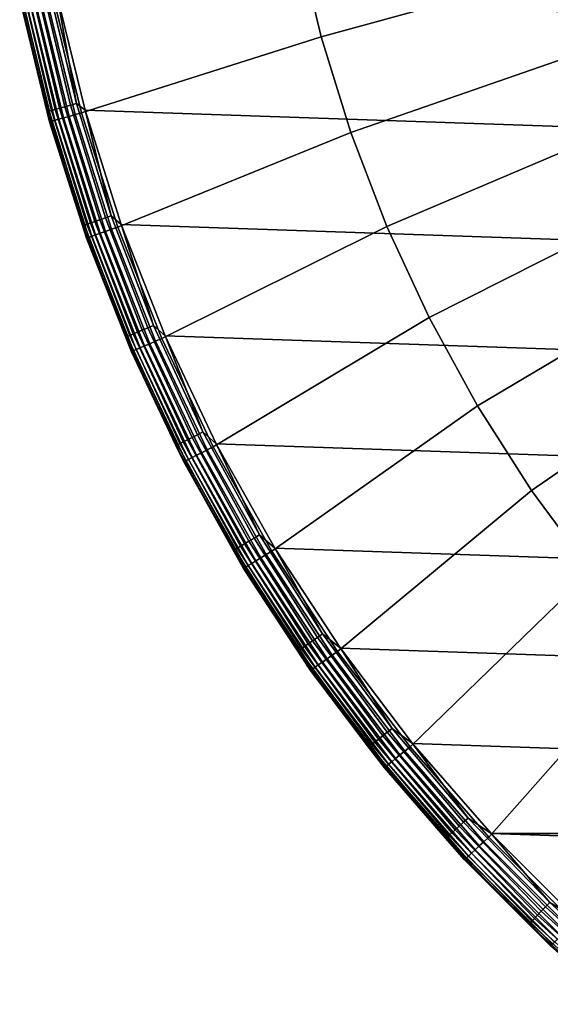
# Model space of a CAD drawing. Header units: metres. Extents: x -24 to 94, y -256 to 25.
# Tile 88 of 195: x -23.51 to -16.39, y -18.32 to -5.1. Entities that reach past the tile are written whole.
import ezdxf

# ---------------------------------------------------------------- set-up
doc = ezdxf.new("R2010")
doc.units = ezdxf.units.M
doc.layers.add('solid_10_061_003_XXX', color=7, linetype='CONTINUOUS')

msp = doc.modelspace()

# ---------------------------------------------------------------- linework, layer by layer
at = {"layer": 'solid_10_061_003_XXX'}
for points in [[(22.633904, -6.321089), (-23.012894, -4.759872), (-23.283913, -3.179563), (23.012894, -4.759871)], [(-19.779963, -4.020454, 139.704315), (-19.467255, -5.332632, 139.704315), (-16.201145, -4.437952, 139.907593), (-16.461388, -3.345924, 139.907593)], [(-19.779963, -4.020454, 139.704315), (-23.062595, -4.792463, 139.387024), (-22.681784, -6.355138, 139.387024), (-19.467255, -5.332632, 139.704315)], [(-19.467255, -5.332632, 139.704315), (-19.067602, -6.620993, 139.704315), (-15.868543, -5.510159, 139.907593), (-16.201145, -4.437952, 139.907593)], [(-23.082863, -6.32305, 0.250378), (-23.45365, -4.767164, 0.250378), (-23.404667, -4.757208, 0.178874), (-23.034655, -6.309844, 0.178874)], [(-23.034655, -6.309844, 0.178874), (-23.404667, -4.757208, 0.178874), (-23.34425, -4.744928, 0.117146), (-22.975193, -6.293556, 0.117146)], [(-22.975193, -6.293556, 0.117146), (-23.34425, -4.744928, 0.117146), (-23.274239, -4.730697, 0.067075), (-22.906288, -6.274681, 0.067075)], [(-22.906288, -6.274681, 0.067075), (-23.274239, -4.730697, 0.067075), (-23.196764, -4.71495, 0.030184), (-22.830038, -6.253794, 0.030184)], [(-22.830038, -6.253794, 0.030184), (-23.196764, -4.71495, 0.030184), (-23.114183, -4.698165, 0.007596), (-22.748764, -6.231531, 0.007596)], [(-22.748764, -6.231531, 0.007596), (-23.114183, -4.698165, 0.007596), (-23.012894, -4.759872)], [(-23.140036, -6.338711, 0.413778), (-23.51174, -4.778972, 0.413778), (-23.489706, -4.774493, 0.329482), (-23.118351, -6.33277, 0.329482)], [(-23.140036, -6.338711, 0.413778), (-23.498018, -4.882944, 0.5), (-23.51174, -4.778972, 0.413778)], [(-23.102114, -6.472909, 138.980301), (-23.489985, -4.881275, 138.980301), (-23.498018, -4.882944, 138.890091), (-23.110014, -6.475122, 138.890091)], [(-23.498018, -4.882944, 0.5), (-23.110014, -6.475122, 0.5), (-23.110014, -6.475122, 138.890091), (-23.498018, -4.882944, 138.890091)], [(-23.140036, -6.338711, 0.413778), (-23.110014, -6.475122, 0.5), (-23.498018, -4.882944, 0.5)], [(-23.489985, -4.881275, 138.980301), (-23.102114, -6.472909, 138.980301), (-23.078455, -6.46628, 139.068146), (-23.465927, -4.876276, 139.068146)], [(-23.118351, -6.33277, 0.329482), (-23.489706, -4.774493, 0.329482), (-23.45365, -4.767164, 0.250378), (-23.082863, -6.32305, 0.250378)], [(-23.465927, -4.876276, 139.068146), (-23.078455, -6.46628, 139.068146), (-23.03982, -6.455455, 139.150055), (-23.426645, -4.868113, 139.150055)], [(-23.426645, -4.868113, 139.150055), (-23.03982, -6.455455, 139.150055), (-22.987499, -6.440795, 139.223328), (-23.373446, -4.857058, 139.223328)], [(-23.373446, -4.857058, 139.223328), (-22.987499, -6.440795, 139.223328), (-22.923233, -6.422789, 139.285507), (-23.3081, -4.843479, 139.285507)], [(-23.3081, -4.843479, 139.285507), (-22.923233, -6.422789, 139.285507), (-22.849159, -6.402034, 139.334518), (-23.232782, -4.827828, 139.334518)], [(-23.232782, -4.827828, 139.334518), (-22.849159, -6.402034, 139.334518), (-22.767744, -6.379222, 139.368744), (-23.15, -4.810626, 139.368744)], [(-23.15, -4.810626, 139.368744), (-22.767744, -6.379222, 139.368744), (-22.681784, -6.355138, 139.387024), (-23.062595, -4.792463, 139.387024)], [(22.148993, -7.853165), (-22.633904, -6.321091), (-23.012894, -4.759872), (22.633904, -6.321089)], [(-22.748764, -6.231531, 0.007596), (-23.012894, -4.759872), (-22.633904, -6.321091)], [(-19.467255, -5.332632, 139.704315), (-22.681784, -6.355138, 139.387024), (-22.195217, -7.888182, 139.387024), (-19.067602, -6.620993, 139.704315)], [(-19.067602, -6.620993, 139.704315), (-18.582788, -7.879783, 139.704315), (-15.465069, -6.557755, 139.907593), (-15.868543, -5.510159, 139.907593)], [(-22.664982, -7.87014, 0.413778), (-23.140036, -6.338711, 0.413778), (-23.118351, -6.33277, 0.329482), (-22.643742, -7.862764, 0.329482)], [(-22.664982, -7.87014, 0.413778), (-23.110014, -6.475122, 0.5), (-23.140036, -6.338711, 0.413778)], [(-22.643742, -7.862764, 0.329482), (-23.118351, -6.33277, 0.329482), (-23.082863, -6.32305, 0.250378), (-22.608984, -7.850695, 0.250378)], [(-22.608984, -7.850695, 0.250378), (-23.082863, -6.32305, 0.250378), (-23.034655, -6.309844, 0.178874), (-22.561766, -7.834299, 0.178874)], [(-22.561766, -7.834299, 0.178874), (-23.034655, -6.309844, 0.178874), (-22.975193, -6.293556, 0.117146), (-22.503525, -7.814075, 0.117146)], [(-22.503525, -7.814075, 0.117146), (-22.975193, -6.293556, 0.117146), (-22.906288, -6.274681, 0.067075), (-22.436033, -7.79064, 0.067075)], [(-22.436033, -7.79064, 0.067075), (-22.906288, -6.274681, 0.067075), (-22.830038, -6.253794, 0.030184), (-22.361349, -7.764707, 0.030184)], [(-22.361349, -7.764707, 0.030184), (-22.830038, -6.253794, 0.030184), (-22.748764, -6.231531, 0.007596), (-22.281744, -7.737065, 0.007596)], [(-22.281744, -7.737065, 0.007596), (-22.748764, -6.231531, 0.007596), (-22.633904, -6.321091)], [(21.561001, -9.347363), (-22.148991, -7.853167), (-22.633904, -6.321091), (22.148993, -7.853165)], [(-22.281744, -7.737065, 0.007596), (-22.633904, -6.321091), (-22.148991, -7.853167)], [(-22.606531, -8.034363, 138.980301), (-23.102114, -6.472909, 138.980301), (-23.110014, -6.475122, 138.890091), (-22.614262, -8.03711, 138.890091)], [(-23.110014, -6.475122, 0.5), (-22.614262, -8.03711, 0.5), (-22.614262, -8.03711, 138.890091), (-23.110014, -6.475122, 138.890091)], [(-22.664982, -7.87014, 0.413778), (-22.614262, -8.03711, 0.5), (-23.110014, -6.475122, 0.5)], [(-23.102114, -6.472909, 138.980301), (-22.606531, -8.034363, 138.980301), (-22.583378, -8.026134, 139.068146), (-23.078455, -6.46628, 139.068146)], [(-23.078455, -6.46628, 139.068146), (-22.583378, -8.026134, 139.068146), (-22.545574, -8.012699, 139.150055), (-23.03982, -6.455455, 139.150055)], [(-23.03982, -6.455455, 139.150055), (-22.545574, -8.012699, 139.150055), (-22.494375, -7.994503, 139.223328), (-22.987499, -6.440795, 139.223328)], [(-22.987499, -6.440795, 139.223328), (-22.494375, -7.994503, 139.223328), (-22.431488, -7.972152, 139.285507), (-22.923233, -6.422789, 139.285507)], [(-22.923233, -6.422789, 139.285507), (-22.431488, -7.972152, 139.285507), (-22.359003, -7.946392, 139.334518), (-22.849159, -6.402034, 139.334518)], [(-22.849159, -6.402034, 139.334518), (-22.359003, -7.946392, 139.334518), (-22.279333, -7.918077, 139.368744), (-22.767744, -6.379222, 139.368744)], [(-22.767744, -6.379222, 139.368744), (-22.279333, -7.918077, 139.368744), (-22.195217, -7.888182, 139.387024), (-22.681784, -6.355138, 139.387024)], [(-18.582788, -7.879783, 139.704315), (-18.014978, -9.103379, 139.704315), (-14.992523, -7.576064, 139.907593), (-15.465069, -6.557755, 139.907593)], [(-19.067602, -6.620993, 139.704315), (-22.195217, -7.888182, 139.387024), (-21.605165, -9.384448, 139.387024), (-18.582788, -7.879783, 139.704315)], [(-18.014978, -9.103379, 139.704315), (-17.366711, -10.286319, 139.704315), (-14.453018, -8.560535, 139.907593), (-14.992523, -7.576064, 139.907593)], [(-21.931349, -9.299695, 0.117146), (-22.503525, -7.814075, 0.117146), (-22.436033, -7.79064, 0.067075), (-21.865574, -9.271804, 0.067075)], [(-21.865574, -9.271804, 0.067075), (-22.436033, -7.79064, 0.067075), (-22.361349, -7.764707, 0.030184), (-21.792788, -9.24094, 0.030184)], [(-21.792788, -9.24094, 0.030184), (-22.361349, -7.764707, 0.030184), (-22.281744, -7.737065, 0.007596), (-21.715206, -9.208043, 0.007596)], [(-21.715206, -9.208043, 0.007596), (-22.281744, -7.737065, 0.007596), (-22.148991, -7.853167)], [(-22.088701, -9.366419, 0.413778), (-22.664982, -7.87014, 0.413778), (-22.643742, -7.862764, 0.329482), (-22.068001, -9.35764, 0.329482)], [(-22.088701, -9.366419, 0.413778), (-22.614262, -8.03711, 0.5), (-22.664982, -7.87014, 0.413778)], [(-22.068001, -9.35764, 0.329482), (-22.643742, -7.862764, 0.329482), (-22.608984, -7.850695, 0.250378), (-22.034126, -9.343277, 0.250378)], [(-22.034126, -9.343277, 0.250378), (-22.608984, -7.850695, 0.250378), (-22.561766, -7.834299, 0.178874), (-21.988108, -9.323763, 0.178874)], [(-21.988108, -9.323763, 0.178874), (-22.561766, -7.834299, 0.178874), (-22.503525, -7.814075, 0.117146), (-21.931349, -9.299695, 0.117146)], [(-22.359003, -7.946392, 139.334518), (-21.764597, -9.453699, 139.334518), (-21.687046, -9.420013, 139.368744), (-22.279333, -7.918077, 139.368744)], [(-22.279333, -7.918077, 139.368744), (-21.687046, -9.420013, 139.368744), (-21.605165, -9.384448, 139.387024), (-22.195217, -7.888182, 139.387024)], [(20.872786, -10.797076), (-21.561001, -9.347364), (-22.148991, -7.853167), (21.561001, -9.347363)], [(-21.715206, -9.208043, 0.007596), (-22.148991, -7.853167), (-21.561001, -9.347364)], [(-18.582788, -7.879783, 139.704315), (-21.605165, -9.384448, 139.387024), (-20.914381, -10.836959, 139.387024), (-18.014978, -9.103379, 139.704315)], [(-22.005547, -9.558357, 138.980301), (-22.606531, -8.034363, 138.980301), (-22.614262, -8.03711, 138.890091), (-22.013071, -9.561626, 138.890091)], [(-22.614262, -8.03711, 0.5), (-22.013071, -9.561626, 0.5), (-22.013071, -9.561626, 138.890091), (-22.614262, -8.03711, 138.890091)], [(-22.088701, -9.366419, 0.413778), (-22.013071, -9.561626, 0.5), (-22.614262, -8.03711, 0.5)], [(-22.606531, -8.034363, 138.980301), (-22.005547, -9.558357, 138.980301), (-21.983009, -9.548568, 139.068146), (-22.583378, -8.026134, 139.068146)], [(-22.583378, -8.026134, 139.068146), (-21.983009, -9.548568, 139.068146), (-21.946209, -9.532584, 139.150055), (-22.545574, -8.012699, 139.150055)], [(-22.545574, -8.012699, 139.150055), (-21.946209, -9.532584, 139.150055), (-21.896372, -9.510937, 139.223328), (-22.494375, -7.994503, 139.223328)], [(-22.494375, -7.994503, 139.223328), (-21.896372, -9.510937, 139.223328), (-21.835155, -9.484346, 139.285507), (-22.431488, -7.972152, 139.285507)], [(-22.431488, -7.972152, 139.285507), (-21.835155, -9.484346, 139.285507), (-21.764597, -9.453699, 139.334518), (-22.359003, -7.946392, 139.334518)], [(-17.366711, -10.286319, 139.704315), (-16.640879, -11.423316, 139.704315), (-13.848962, -9.506774, 139.907593), (-14.453018, -8.560535, 139.907593)], [(-18.014978, -9.103379, 139.704315), (-20.914381, -10.836959, 139.387024), (-20.126085, -12.238944, 139.387024), (-17.366711, -10.286319, 139.704315)], [(-21.197456, -10.711558, 0.067075), (-21.865574, -9.271804, 0.067075), (-21.792788, -9.24094, 0.030184), (-21.126896, -10.675902, 0.030184)], [(-21.126896, -10.675902, 0.030184), (-21.792788, -9.24094, 0.030184), (-21.715206, -9.208043, 0.007596), (-21.051685, -10.637897, 0.007596)], [(-21.051685, -10.637897, 0.007596), (-21.715206, -9.208043, 0.007596), (-21.561001, -9.347364)], [(-21.413767, -10.820865, 0.413778), (-22.088701, -9.366419, 0.413778), (-22.068001, -9.35764, 0.329482), (-21.3937, -10.810724, 0.329482)], [(-21.413767, -10.820865, 0.413778), (-22.013071, -9.561626, 0.5), (-22.088701, -9.366419, 0.413778)], [(-21.3937, -10.810724, 0.329482), (-22.068001, -9.35764, 0.329482), (-22.034126, -9.343277, 0.250378), (-21.360859, -10.794129, 0.250378)], [(-21.360859, -10.794129, 0.250378), (-22.034126, -9.343277, 0.250378), (-21.988108, -9.323763, 0.178874), (-21.316248, -10.771585, 0.178874)], [(-21.316248, -10.771585, 0.178874), (-21.988108, -9.323763, 0.178874), (-21.931349, -9.299695, 0.117146), (-21.261221, -10.74378, 0.117146)], [(-21.261221, -10.74378, 0.117146), (-21.931349, -9.299695, 0.117146), (-21.865574, -9.271804, 0.067075), (-21.197456, -10.711558, 0.067075)], [(20.087158, -12.196553), (-20.872784, -10.797078), (-21.561001, -9.347364), (20.872786, -10.797076)], [(-21.051685, -10.637897, 0.007596), (-21.561001, -9.347364), (-20.872784, -10.797078)], [(-21.946209, -9.532584, 139.150055), (-21.24452, -11.008023, 139.150055), (-21.196278, -10.983026, 139.223328), (-21.896372, -9.510937, 139.223328)], [(-21.896372, -9.510937, 139.223328), (-21.196278, -10.983026, 139.223328), (-21.137018, -10.95232, 139.285507), (-21.835155, -9.484346, 139.285507)], [(-21.835155, -9.484346, 139.285507), (-21.137018, -10.95232, 139.285507), (-21.068716, -10.916928, 139.334518), (-21.764597, -9.453699, 139.334518)], [(-21.764597, -9.453699, 139.334518), (-21.068716, -10.916928, 139.334518), (-20.993645, -10.87803, 139.368744), (-21.687046, -9.420013, 139.368744)], [(-21.687046, -9.420013, 139.368744), (-20.993645, -10.87803, 139.368744), (-20.914381, -10.836959, 139.387024), (-21.605165, -9.384448, 139.387024)], [(-16.640879, -11.423316, 139.704315), (-15.840724, -12.509295, 139.704315), (-13.183053, -10.410553, 139.907593), (-13.848962, -9.506774, 139.907593)], [(-21.30196, -11.037786, 138.980301), (-22.005547, -9.558357, 138.980301), (-22.013071, -9.561626, 138.890091), (-21.309246, -11.041561, 138.890091)], [(-22.013071, -9.561626, 0.5), (-21.309246, -11.041561, 0.5), (-21.309246, -11.041561, 138.890091), (-22.013071, -9.561626, 138.890091)], [(-21.413767, -10.820865, 0.413778), (-21.309246, -11.041561, 0.5), (-22.013071, -9.561626, 0.5)], [(-22.005547, -9.558357, 138.980301), (-21.30196, -11.037786, 138.980301), (-21.280144, -11.026482, 139.068146), (-21.983009, -9.548568, 139.068146)], [(-21.983009, -9.548568, 139.068146), (-21.280144, -11.026482, 139.068146), (-21.24452, -11.008023, 139.150055), (-21.946209, -9.532584, 139.150055)], [(-17.366711, -10.286319, 139.704315), (-20.126085, -12.238944, 139.387024), (-19.243952, -13.583864, 139.387024), (-16.640879, -11.423316, 139.704315)], [(-20.434668, -12.103473, 0.067075), (-21.197456, -10.711558, 0.067075), (-21.126896, -10.675902, 0.030184), (-20.366646, -12.063183, 0.030184)], [(-20.366646, -12.063183, 0.030184), (-21.126896, -10.675902, 0.030184), (-21.051685, -10.637897, 0.007596), (-20.29414, -12.020238, 0.007596)], [(-20.29414, -12.020238, 0.007596), (-21.051685, -10.637897, 0.007596), (-20.872784, -10.797078)], [(-20.643192, -12.226982, 0.413778), (-21.413767, -10.820865, 0.413778), (-21.3937, -10.810724, 0.329482), (-20.623848, -12.215524, 0.329482)], [(-20.643192, -12.226982, 0.413778), (-21.309246, -11.041561, 0.5), (-21.413767, -10.820865, 0.413778)], [(-20.623848, -12.215524, 0.329482), (-21.3937, -10.810724, 0.329482), (-21.360859, -10.794129, 0.250378), (-20.59219, -12.196773, 0.250378)], [(-20.59219, -12.196773, 0.250378), (-21.360859, -10.794129, 0.250378), (-21.316248, -10.771585, 0.178874), (-20.549183, -12.1713, 0.178874)], [(-20.549183, -12.1713, 0.178874), (-21.316248, -10.771585, 0.178874), (-21.261221, -10.74378, 0.117146), (-20.496138, -12.139881, 0.117146)], [(-20.496138, -12.139881, 0.117146), (-21.261221, -10.74378, 0.117146), (-21.197456, -10.711558, 0.067075), (-20.434668, -12.103473, 0.067075)], [(-20.993645, -10.87803, 139.368744), (-20.20236, -12.285327, 139.368744), (-20.126085, -12.238944, 139.387024), (-20.914381, -10.836959, 139.387024)], [(19.207319, -13.539897), (-20.087158, -12.196555), (-20.872784, -10.797078), (20.087158, -12.196553)], [(-20.29414, -12.020238, 0.007596), (-20.872784, -10.797078), (-20.087158, -12.196555)], [(-21.196278, -10.983026, 139.223328), (-20.397356, -12.403907, 139.223328), (-20.34033, -12.369228, 139.285507), (-21.137018, -10.95232, 139.285507)], [(-21.137018, -10.95232, 139.285507), (-20.34033, -12.369228, 139.285507), (-20.274603, -12.329259, 139.334518), (-21.068716, -10.916928, 139.334518)], [(-21.068716, -10.916928, 139.334518), (-20.274603, -12.329259, 139.334518), (-20.20236, -12.285327, 139.368744), (-20.993645, -10.87803, 139.368744)], [(-20.499056, -12.465752, 138.980301), (-21.30196, -11.037786, 138.980301), (-21.309246, -11.041561, 138.890091), (-20.506065, -12.470015, 138.890091)], [(-21.309246, -11.041561, 0.5), (-20.506065, -12.470015, 0.5), (-20.506065, -12.470015, 138.890091), (-21.309246, -11.041561, 138.890091)], [(-20.643192, -12.226982, 0.413778), (-20.506065, -12.470015, 0.5), (-21.309246, -11.041561, 0.5)], [(-21.30196, -11.037786, 138.980301), (-20.499056, -12.465752, 138.980301), (-20.478062, -12.452985, 139.068146), (-21.280144, -11.026482, 139.068146)], [(-21.280144, -11.026482, 139.068146), (-20.478062, -12.452985, 139.068146), (-20.443781, -12.432138, 139.150055), (-21.24452, -11.008023, 139.150055)], [(-21.24452, -11.008023, 139.150055), (-20.443781, -12.432138, 139.150055), (-20.397356, -12.403907, 139.223328), (-21.196278, -10.983026, 139.223328)], [(-16.640879, -11.423316, 139.704315), (-19.243952, -13.583864, 139.387024), (-18.272095, -14.865451, 139.387024), (-15.840724, -12.509295, 139.704315)], [(-19.515432, -13.396585, 0.030184), (-20.366646, -12.063183, 0.030184), (-20.29414, -12.020238, 0.007596), (-19.445957, -13.348894, 0.007596)], [(-19.445957, -13.348894, 0.007596), (-20.29414, -12.020238, 0.007596), (-20.087158, -12.196555)], [(-19.690342, -13.516654, 0.178874), (-20.549183, -12.1713, 0.178874), (-20.496138, -12.139881, 0.117146), (-19.639513, -13.481762, 0.117146)], [(-19.639513, -13.481762, 0.117146), (-20.496138, -12.139881, 0.117146), (-20.434668, -12.103473, 0.067075), (-19.580612, -13.441329, 0.067075)], [(-19.580612, -13.441329, 0.067075), (-20.434668, -12.103473, 0.067075), (-20.366646, -12.063183, 0.030184), (-19.515432, -13.396585, 0.030184)], [(-19.780422, -13.578491, 0.413778), (-20.643192, -12.226982, 0.413778), (-20.623848, -12.215524, 0.329482), (-19.761885, -13.565766, 0.329482)], [(-19.780422, -13.578491, 0.413778), (-20.506065, -12.470015, 0.5), (-20.643192, -12.226982, 0.413778)], [(-19.761885, -13.565766, 0.329482), (-20.623848, -12.215524, 0.329482), (-20.59219, -12.196773, 0.250378), (-19.73155, -13.544942, 0.250378)], [(-19.73155, -13.544942, 0.250378), (-20.59219, -12.196773, 0.250378), (-20.549183, -12.1713, 0.178874), (-19.690342, -13.516654, 0.178874)], [(-20.274603, -12.329259, 139.334518), (-19.38596, -13.684104, 139.334518), (-19.316883, -13.635345, 139.368744), (-20.20236, -12.285327, 139.368744)], [(-20.20236, -12.285327, 139.368744), (-19.316883, -13.635345, 139.368744), (-19.243952, -13.583864, 139.387024), (-20.126085, -12.238944, 139.387024)], [(18.237711, -14.820119), (-19.207317, -13.539899), (-20.087158, -12.196555), (19.207319, -13.539897)], [(-19.445957, -13.348894, 0.007596), (-20.087158, -12.196555), (-19.207317, -13.539899)], [(-20.443781, -12.432138, 139.150055), (-19.547722, -13.798289, 139.150055), (-19.503332, -13.766954, 139.223328), (-20.397356, -12.403907, 139.223328)], [(-20.397356, -12.403907, 139.223328), (-19.503332, -13.766954, 139.223328), (-19.448807, -13.728466, 139.285507), (-20.34033, -12.369228, 139.285507)], [(-20.34033, -12.369228, 139.285507), (-19.448807, -13.728466, 139.285507), (-19.38596, -13.684104, 139.334518), (-20.274603, -12.329259, 139.334518)], [(-19.600574, -13.835596, 138.980301), (-20.499056, -12.465752, 138.980301), (-20.506065, -12.470015, 138.890091), (-19.607277, -13.840327, 138.890091)], [(-20.506065, -12.470015, 0.5), (-19.607277, -13.840327, 0.5), (-19.607277, -13.840327, 138.890091), (-20.506065, -12.470015, 138.890091)], [(-19.780422, -13.578491, 0.413778), (-19.607277, -13.840327, 0.5), (-20.506065, -12.470015, 0.5)], [(-20.499056, -12.465752, 138.980301), (-19.600574, -13.835596, 138.980301), (-19.5805, -13.821426, 139.068146), (-20.478062, -12.452985, 139.068146)], [(-20.478062, -12.452985, 139.068146), (-19.5805, -13.821426, 139.068146), (-19.547722, -13.798289, 139.150055), (-20.443781, -12.432138, 139.150055)], [(-15.840724, -12.509295, 139.704315), (-18.272095, -14.865451, 139.387024), (-17.215044, -16.077728, 139.387024), (-14.969821, -13.539404, 139.704315)], [(-18.577059, -14.670156, 0.030184), (-19.515432, -13.396585, 0.030184), (-19.445957, -13.348894, 0.007596), (-18.510925, -14.617931, 0.007596)], [(-18.510925, -14.617931, 0.007596), (-19.445957, -13.348894, 0.007596), (-19.207317, -13.539899)], [(-18.695173, -14.763431, 0.117146), (-19.639513, -13.481762, 0.117146), (-19.580612, -13.441329, 0.067075), (-18.639105, -14.719153, 0.067075)], [(-18.639105, -14.719153, 0.067075), (-19.580612, -13.441329, 0.067075), (-19.515432, -13.396585, 0.030184), (-18.577059, -14.670156, 0.030184)], [(-18.829308, -14.869355, 0.413778), (-19.780422, -13.578491, 0.413778), (-19.761885, -13.565766, 0.329482), (-18.811661, -14.85542, 0.329482)], [(-18.829308, -14.869355, 0.413778), (-19.607277, -13.840327, 0.5), (-19.780422, -13.578491, 0.413778)], [(-18.811661, -14.85542, 0.329482), (-19.761885, -13.565766, 0.329482), (-19.73155, -13.544942, 0.250378), (-18.782785, -14.832617, 0.250378)], [(-18.782785, -14.832617, 0.250378), (-19.73155, -13.544942, 0.250378), (-19.690342, -13.516654, 0.178874), (-18.743557, -14.80164, 0.178874)], [(-18.743557, -14.80164, 0.178874), (-19.690342, -13.516654, 0.178874), (-19.639513, -13.481762, 0.117146), (-18.695173, -14.763431, 0.117146)], [(-19.316883, -13.635345, 139.368744), (-18.341343, -14.921789, 139.368744), (-18.272095, -14.865451, 139.387024), (-19.243952, -13.583864, 139.387024)], [(17.182989, -16.031057), (-18.237709, -14.82012), (-19.207317, -13.539899), (18.237711, -14.820119)], [(-18.510925, -14.617931, 0.007596), (-19.207317, -13.539899), (-18.237709, -14.82012)], [(-14.969821, -13.539404, 139.704315), (-17.215044, -16.077728, 139.387024), (-16.077728, -17.215044, 139.387024), (-14.032059, -14.509042, 139.704315)], [(-19.503332, -13.766954, 139.223328), (-18.518375, -15.065815, 139.223328), (-18.466602, -15.023696, 139.285507), (-19.448807, -13.728466, 139.285507)], [(-19.448807, -13.728466, 139.285507), (-18.466602, -15.023696, 139.285507), (-18.406929, -14.975148, 139.334518), (-19.38596, -13.684104, 139.334518)], [(-19.38596, -13.684104, 139.334518), (-18.406929, -14.975148, 139.334518), (-18.341343, -14.921789, 139.368744), (-19.316883, -13.635345, 139.368744)], [(-18.610706, -15.140933, 138.980301), (-19.600574, -13.835596, 138.980301), (-19.607277, -13.840327, 138.890091), (-18.617071, -15.146111, 138.890091)], [(-19.607277, -13.840327, 0.5), (-18.617071, -15.146111, 0.5), (-18.617071, -15.146111, 138.890091), (-19.607277, -13.840327, 138.890091)], [(-18.829308, -14.869355, 0.413778), (-18.617071, -15.146111, 0.5), (-19.607277, -13.840327, 0.5)], [(-19.600574, -13.835596, 138.980301), (-18.610706, -15.140933, 138.980301), (-18.591646, -15.125426, 139.068146), (-19.5805, -13.821426, 139.068146)], [(-19.5805, -13.821426, 139.068146), (-18.591646, -15.125426, 139.068146), (-18.560524, -15.100106, 139.150055), (-19.547722, -13.798289, 139.150055)], [(-19.547722, -13.798289, 139.150055), (-18.560524, -15.100106, 139.150055), (-18.518375, -15.065815, 139.223328), (-19.503332, -13.766954, 139.223328)], [(-17.614349, -15.931239, 0.067075), (-18.639105, -14.719153, 0.067075), (-18.577059, -14.670156, 0.030184), (-17.555716, -15.878207, 0.030184)], [(-17.555716, -15.878207, 0.030184), (-18.577059, -14.670156, 0.030184), (-18.510925, -14.617931, 0.007596), (-17.493217, -15.821681, 0.007596)], [(-17.493217, -15.821681, 0.007596), (-18.510925, -14.617931, 0.007596), (-18.237709, -14.82012)], [(-17.750132, -16.054047, 0.250378), (-18.782785, -14.832617, 0.250378), (-18.743557, -14.80164, 0.178874), (-17.71306, -16.020517, 0.178874)], [(-17.71306, -16.020517, 0.178874), (-18.743557, -14.80164, 0.178874), (-18.695173, -14.763431, 0.117146), (-17.667336, -15.979161, 0.117146)], [(-17.667336, -15.979161, 0.117146), (-18.695173, -14.763431, 0.117146), (-18.639105, -14.719153, 0.067075), (-17.614349, -15.931239, 0.067075)], [(-17.794096, -16.093809, 0.413778), (-18.829308, -14.869355, 0.413778), (-18.811661, -14.85542, 0.329482), (-17.77742, -16.078728, 0.329482)], [(-17.794096, -16.093809, 0.413778), (-18.617071, -15.146111, 0.5), (-18.829308, -14.869355, 0.413778)], [(-17.77742, -16.078728, 0.329482), (-18.811661, -14.85542, 0.329482), (-18.782785, -14.832617, 0.250378), (-17.750132, -16.054047, 0.250378)], [(-18.406929, -14.975148, 139.334518), (-17.342079, -16.196371, 139.334518), (-17.280285, -16.13866, 139.368744), (-18.341343, -14.921789, 139.368744)], [(-18.341343, -14.921789, 139.368744), (-17.280285, -16.13866, 139.368744), (-17.215044, -16.077728, 139.387024), (-18.272095, -14.865451, 139.387024)], [(17.182989, -16.031057), (-17.182987, -16.031057), (-18.237709, -14.82012)], [(-17.493217, -15.821681, 0.007596), (-18.237709, -14.82012), (-17.182987, -16.031057)], [(-18.560524, -15.100106, 139.150055), (-17.486788, -16.331518, 139.150055), (-17.447077, -16.294432, 139.223328), (-18.518375, -15.065815, 139.223328)], [(-18.518375, -15.065815, 139.223328), (-17.447077, -16.294432, 139.223328), (-17.3983, -16.248877, 139.285507), (-18.466602, -15.023696, 139.285507)], [(-18.466602, -15.023696, 139.285507), (-17.3983, -16.248877, 139.285507), (-17.342079, -16.196371, 139.334518), (-18.406929, -14.975148, 139.334518)], [(-17.534067, -16.375675, 138.980301), (-18.610706, -15.140933, 138.980301), (-18.617071, -15.146111, 138.890091), (-17.540064, -16.381275, 138.890091)], [(-18.617071, -15.146111, 0.5), (-17.540064, -16.381275, 0.5), (-17.540064, -16.381275, 138.890091), (-18.617071, -15.146111, 138.890091)], [(-17.794096, -16.093809, 0.413778), (-17.540064, -16.381275, 0.5), (-18.617071, -15.146111, 0.5)], [(-18.610706, -15.140933, 138.980301), (-17.534067, -16.375675, 138.980301), (-17.516109, -16.358904, 139.068146), (-18.591646, -15.125426, 139.068146)], [(-18.591646, -15.125426, 139.068146), (-17.516109, -16.358904, 139.068146), (-17.486788, -16.331518, 139.150055), (-18.560524, -15.100106, 139.150055)], [(-16.455963, -17.015341, 0.030184), (-17.555716, -15.878207, 0.030184), (-17.493217, -15.821681, 0.007596), (-16.397381, -16.954767, 0.007596)], [(-16.397381, -16.954767, 0.007596), (-17.493217, -15.821681, 0.007596), (-17.182987, -16.031057)], [(-16.603453, -17.167843, 0.178874), (-17.71306, -16.020517, 0.178874), (-17.667336, -15.979161, 0.117146), (-16.560593, -17.123526, 0.117146)], [(-16.560593, -17.123526, 0.117146), (-17.667336, -15.979161, 0.117146), (-17.614349, -15.931239, 0.067075), (-16.510925, -17.07217, 0.067075)], [(-16.510925, -17.07217, 0.067075), (-17.614349, -15.931239, 0.067075), (-17.555716, -15.878207, 0.030184), (-16.455963, -17.015341, 0.030184)], [(-16.679411, -17.246384, 0.413778), (-17.794096, -16.093809, 0.413778), (-17.77742, -16.078728, 0.329482), (-16.66378, -17.230223, 0.329482)], [(-16.679411, -17.246384, 0.413778), (-17.540064, -16.381275, 0.5), (-17.794096, -16.093809, 0.413778)], [(-16.66378, -17.230223, 0.329482), (-17.77742, -16.078728, 0.329482), (-17.750132, -16.054047, 0.250378), (-16.638201, -17.203773, 0.250378)], [(-16.638201, -17.203773, 0.250378), (-17.750132, -16.054047, 0.250378), (-17.71306, -16.020517, 0.178874), (-16.603453, -17.167843, 0.178874)], [(-17.280285, -16.13866, 139.368744), (-16.13866, -17.280285, 139.368744), (-16.077728, -17.215044, 139.387024), (-17.215044, -16.077728, 139.387024)], [(16.048237, -17.166946), (-16.048237, -17.166948), (-17.182987, -16.031057)], [(-16.397381, -16.954767, 0.007596), (-17.182987, -16.031057), (-16.048237, -17.166948)], [(17.182989, -16.031057), (16.048237, -17.166946), (-17.182987, -16.031057)], [(-17.447077, -16.294432, 139.223328), (-16.294432, -17.447077, 139.223328), (-16.248877, -17.3983, 139.285507), (-17.3983, -16.248877, 139.285507)], [(-17.3983, -16.248877, 139.285507), (-16.248877, -17.3983, 139.285507), (-16.196371, -17.342079, 139.334518), (-17.342079, -16.196371, 139.334518)], [(-17.342079, -16.196371, 139.334518), (-16.196371, -17.342079, 139.334518), (-16.13866, -17.280285, 139.368744), (-17.280285, -16.13866, 139.368744)], [(-16.375675, -17.534067, 138.980301), (-17.534067, -16.375675, 138.980301), (-17.540064, -16.381275, 138.890091), (-16.381275, -17.540064, 138.890091)], [(-17.540064, -16.381275, 0.5), (-16.381275, -17.540064, 0.5), (-16.381275, -17.540064, 138.890091), (-17.540064, -16.381275, 138.890091)], [(-16.679411, -17.246384, 0.413778), (-16.381275, -17.540064, 0.5), (-17.540064, -16.381275, 0.5)], [(-17.534067, -16.375675, 138.980301), (-16.375675, -17.534067, 138.980301), (-16.358904, -17.516109, 139.068146), (-17.516109, -16.358904, 139.068146)], [(-17.516109, -16.358904, 139.068146), (-16.358904, -17.516109, 139.068146), (-16.331518, -17.486788, 139.150055), (-17.486788, -16.331518, 139.150055)], [(-17.486788, -16.331518, 139.150055), (-16.331518, -17.486788, 139.150055), (-16.294432, -17.447077, 139.223328), (-17.447077, -16.294432, 139.223328)], [(-15.333759, -18.136854, 0.067075), (-16.510925, -17.07217, 0.067075), (-16.455963, -17.015341, 0.030184), (-15.282717, -18.076481, 0.030184)], [(-15.282717, -18.076481, 0.030184), (-16.455963, -17.015341, 0.030184), (-16.397381, -16.954767, 0.007596), (-15.228311, -18.012131, 0.007596)], [(-15.228311, -18.012131, 0.007596), (-16.397381, -16.954767, 0.007596), (-16.048237, -17.166948)], [(-15.451961, -18.276665, 0.250378), (-16.638201, -17.203773, 0.250378), (-16.603453, -17.167843, 0.178874), (-15.419689, -18.238493, 0.178874)], [(-15.419689, -18.238493, 0.178874), (-16.603453, -17.167843, 0.178874), (-16.560593, -17.123526, 0.117146), (-15.379885, -18.191412, 0.117146)], [(-15.379885, -18.191412, 0.117146), (-16.560593, -17.123526, 0.117146), (-16.510925, -17.07217, 0.067075), (-15.333759, -18.136854, 0.067075)], [(-15.490232, -18.321932, 0.413778), (-16.679411, -17.246384, 0.413778), (-16.66378, -17.230223, 0.329482), (-15.475716, -18.304762, 0.329482)], [(-15.490232, -18.321932, 0.413778), (-16.381275, -17.540064, 0.5), (-16.679411, -17.246384, 0.413778)], [(-15.475716, -18.304762, 0.329482), (-16.66378, -17.230223, 0.329482), (-16.638201, -17.203773, 0.250378), (-15.451961, -18.276665, 0.250378)]]:
    msp.add_3dface(points, dxfattribs=at)

doc.saveas('drawing.dxf')
